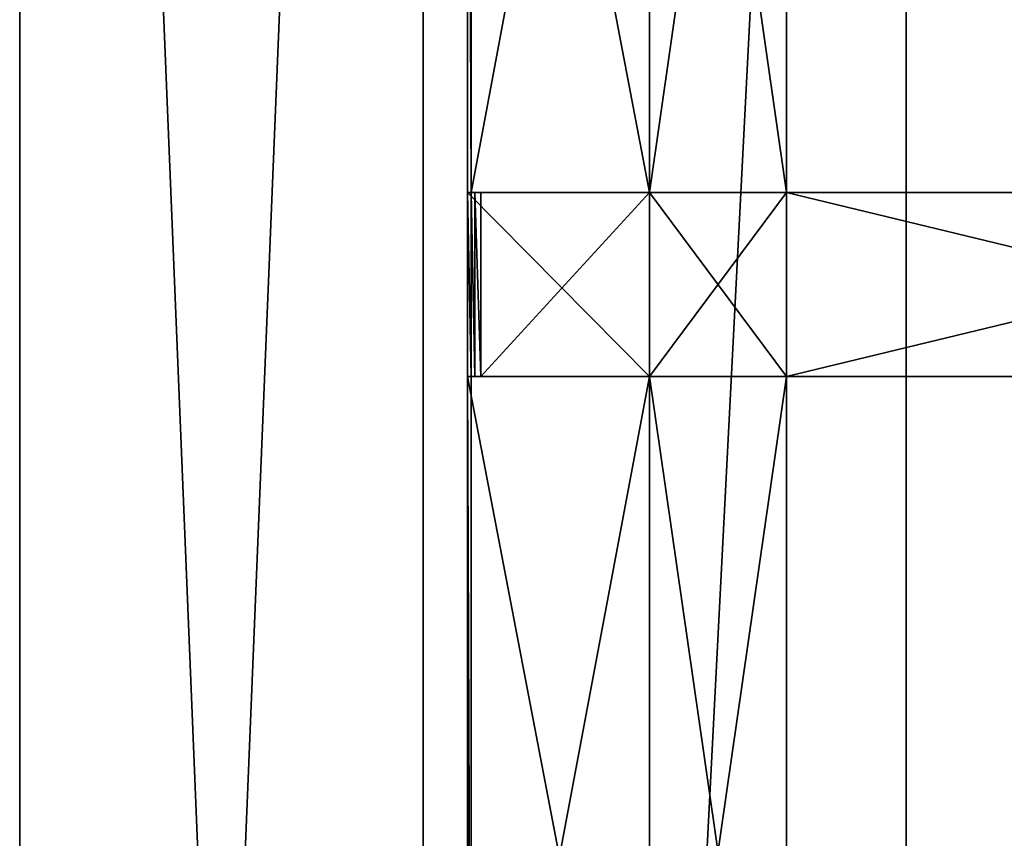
# Model space of a CAD drawing. Extents: x 0 to 35.8, y 0 to 27.5.
# Tile 127 of 256: x 0 to 2, y 15.1 to 16.8. Entities that reach past the tile are written whole.
import ezdxf

# ---------------------------------------------------------------- set-up
doc = ezdxf.new("R2010")
doc.units = 0
doc.header["$MEASUREMENT"] = 0
doc.layers.get('0').update_dxf_attribs({"color": 13, "linetype": 'CONTINUOUS'})
doc.layers.add('GRATE_-_1', color=250, linetype='CONTINUOUS')
doc.layers.add('RGM8058UC_-_BODY', color=252, linetype='CONTINUOUS')

# ---------------------------------------------------------------- blocks, each defined once
blk = doc.blocks.new('RGM8658UC_TRADECAD_V06_DXF')
at = {"layer": 'GRATE_-_1', "color": 0}
for p, q in [((0.9276, 16.4493, 7.2783), (0.9276, 18.4255, 7.2783)), ((0.9276, 16.4493, 7.2783), (0.9276, 18.4255, 7.2783)), ((0.9347, 18.4255, 7.5334), (0.9347, 16.4493, 7.5334)), ((0.9347, 18.4255, 7.5334), (0.9347, 16.4493, 7.5334)), ((1.3043, 16.4493, 7.2783), (1.3043, 18.4255, 7.2783)), ((1.3043, 18.4255, 7.0614), (1.3043, 16.4493, 7.0614)), ((1.3043, 18.4255, 7.5334), (1.3043, 16.4493, 7.5334)), ((1.3043, 18.4255, 7.5334), (1.3043, 16.4493, 7.5334)), ((1.3043, 16.4493, 7.2783), (1.3043, 18.4255, 7.2783)), ((1.3043, 18.4255, 7.0614), (1.3043, 16.4493, 7.0614)), ((1.5877, 18.4255, 7.0614), (1.5877, 16.4493, 7.0614)), ((1.5877, 16.4493, 7.5334), (1.5877, 18.4255, 7.5334)), ((1.5877, 18.4255, 7.0614), (1.5877, 16.4493, 7.0614)), ((1.5877, 16.4493, 7.5334), (1.5877, 18.4255, 7.5334)), ((0.9347, 16.4493, 7.5334), (0.9276, 16.4493, 7.2783)), ((0.9276, 16.4493, 7.2783), (1.3043, 16.4493, 7.2783)), ((0.9276, 16.4493, 7.2783), (1.3043, 16.4493, 7.2783)), ((0.9276, 16.4493, 7.2783), (0.9276, 16.0683, 7.2783)), ((0.9276, 16.4493, 7.2783), (0.9276, 16.0683, 7.2783)), ((0.9347, 16.4493, 7.5334), (0.9276, 16.4493, 7.2783)), ((0.9347, 16.4493, 7.5334), (1.3043, 16.4493, 7.5334)), ((0.9427, 16.4493, 7.8865), (0.9347, 16.4493, 7.5334)), ((0.9427, 16.4493, 7.8865), (0.9347, 16.4493, 7.5334)), ((0.9347, 16.0683, 7.5334), (0.9347, 16.4493, 7.5334)), ((0.9347, 16.4493, 7.5334), (1.3043, 16.4493, 7.5334)), ((0.9347, 16.0683, 7.5334), (0.9347, 16.4493, 7.5334)), ((1.3043, 16.4493, 7.8865), (0.9427, 16.4493, 7.8865)), ((0.9427, 16.4493, 7.8865), (0.9427, 16.0683, 7.8865)), ((0.9427, 16.4493, 7.8865), (0.9427, 16.0683, 7.8865)), ((0.9427, 16.4493, 7.8865), (0.9548, 16.4493, 8.2709)), ((1.3043, 16.4493, 7.8865), (0.9427, 16.4493, 7.8865)), ((0.9427, 16.4493, 7.8865), (0.9548, 16.4493, 8.2709)), ((0.9548, 16.4493, 8.2709), (0.9548, 16.0683, 8.2709)), ((1.3043, 16.4493, 8.2709), (0.9548, 16.4493, 8.2709)), ((1.3043, 16.4493, 8.2709), (0.9548, 16.4493, 8.2709)), ((0.9548, 16.4493, 8.2709), (0.9548, 16.0683, 8.2709)), ((1.3043, 16.4493, 7.5334), (1.3043, 16.4493, 7.8865)), ((1.5877, 16.4493, 7.0614), (1.3043, 16.4493, 7.0614)), ((1.3043, 16.4493, 7.0614), (1.3043, 16.0683, 7.0614)), ((1.3043, 16.4493, 7.0614), (1.3043, 16.4493, 7.2783)), ((1.3043, 16.4493, 7.2783), (1.3043, 16.0683, 7.2783)), ((1.3043, 16.4493, 7.0614), (1.3043, 16.0683, 7.0614)), ((1.3043, 16.4493, 7.8865), (1.3043, 16.4493, 8.2709)), ((1.5877, 16.4493, 7.0614), (1.3043, 16.4493, 7.0614)), ((1.3043, 16.4493, 7.2783), (1.3043, 16.0683, 7.2783)), ((1.3043, 16.4493, 8.2709), (1.3043, 16.0683, 8.2709)), ((1.3043, 16.4493, 7.5334), (1.3043, 16.4493, 7.8865)), ((1.3043, 16.4493, 7.5334), (1.5877, 16.4493, 7.5334)), ((1.5877, 16.4493, 7.8865), (1.3043, 16.4493, 7.8865)), ((1.3043, 16.4493, 7.8865), (1.3043, 16.4493, 8.2709)), ((1.5877, 16.4493, 7.8865), (1.3043, 16.4493, 7.8865)), ((1.5877, 16.4493, 8.2709), (1.3043, 16.4493, 8.2709)), ((1.3043, 16.4493, 7.5334), (1.5877, 16.4493, 7.5334)), ((1.3043, 16.4493, 8.2709), (1.3043, 16.0683, 8.2709)), ((1.5877, 16.4493, 8.2709), (1.3043, 16.4493, 8.2709)), ((1.3043, 16.4493, 7.0614), (1.3043, 16.4493, 7.2783)), ((1.5877, 16.0683, 7.0614), (1.5877, 16.4493, 7.0614)), ((1.5877, 16.4493, 7.5334), (1.5877, 16.0683, 7.5334)), ((1.5877, 16.0683, 7.8865), (1.5877, 16.4493, 7.8865)), ((1.5877, 16.4493, 7.8865), (1.5877, 16.4493, 7.5334)), ((1.5877, 16.0683, 7.8865), (1.5877, 16.4493, 7.8865)), ((3.1645, 16.4493, 7.972), (1.5877, 16.4493, 7.8865)), ((1.5877, 16.0683, 7.0614), (1.5877, 16.4493, 7.0614)), ((1.5877, 16.4493, 7.5334), (1.5877, 16.0683, 7.5334)), ((1.5877, 16.4493, 7.5334), (1.5877, 16.4493, 7.0614)), ((1.5877, 16.4493, 7.5334), (1.5877, 16.4493, 7.0614)), ((1.5877, 16.0683, 8.2709), (1.5877, 16.4493, 8.2709)), ((1.5877, 16.4493, 8.2709), (3.1645, 16.4493, 8.2709)), ((3.1645, 16.4493, 7.972), (1.5877, 16.4493, 7.8865)), ((1.5877, 16.4493, 8.2709), (3.1645, 16.4493, 8.2709)), ((1.5877, 16.4493, 8.2709), (1.5877, 16.4493, 7.8865)), ((1.5877, 16.4493, 7.8865), (1.5877, 16.4493, 7.5334)), ((1.5877, 16.4493, 8.2709), (1.5877, 16.4493, 7.8865)), ((1.5877, 16.0683, 8.2709), (1.5877, 16.4493, 8.2709)), ((1.3043, 16.0683, 7.2783), (0.9276, 16.0683, 7.2783)), ((0.9276, 16.0683, 7.2783), (0.9276, 14.101, 7.2783)), ((1.3043, 16.0683, 7.2783), (0.9276, 16.0683, 7.2783)), ((0.9347, 16.0683, 7.5334), (0.9276, 16.0683, 7.2783)), ((0.9276, 16.0683, 7.2783), (0.9276, 14.101, 7.2783)), ((0.9347, 16.0683, 7.5334), (0.9276, 16.0683, 7.2783)), ((0.9427, 16.0683, 7.8865), (0.9347, 16.0683, 7.5334)), ((1.3043, 16.0683, 7.5334), (0.9347, 16.0683, 7.5334)), ((0.9427, 16.0683, 7.8865), (0.9347, 16.0683, 7.5334)), ((0.9347, 14.101, 7.5334), (0.9347, 16.0683, 7.5334)), ((1.3043, 16.0683, 7.5334), (0.9347, 16.0683, 7.5334)), ((0.9347, 14.101, 7.5334), (0.9347, 16.0683, 7.5334)), ((0.9427, 16.0683, 7.8865), (1.3043, 16.0683, 7.8865)), ((0.9548, 16.0683, 8.2709), (0.9427, 16.0683, 7.8865)), ((0.9427, 16.0683, 7.8865), (1.3043, 16.0683, 7.8865)), ((0.9548, 16.0683, 8.2709), (0.9427, 16.0683, 7.8865)), ((1.3043, 16.0683, 8.2709), (0.9548, 16.0683, 8.2709)), ((1.3043, 16.0683, 8.2709), (0.9548, 16.0683, 8.2709)), ((1.3043, 16.0683, 7.0614), (1.5877, 16.0683, 7.0614)), ((1.3043, 16.0683, 7.8865), (1.3043, 16.0683, 7.5334)), ((1.3043, 16.0683, 7.0614), (1.5877, 16.0683, 7.0614)), ((1.3043, 16.0683, 7.0614), (1.3043, 14.101, 7.0614)), ((1.3043, 14.101, 7.5334), (1.3043, 16.0683, 7.5334)), ((1.3043, 16.0683, 7.5334), (1.5877, 16.0683, 7.5334)), ((1.5877, 16.0683, 7.8865), (1.3043, 16.0683, 7.8865)), ((1.3043, 16.0683, 7.8865), (1.3043, 16.0683, 8.2709)), ((1.3043, 16.0683, 8.2709), (1.5877, 16.0683, 8.2709)), ((1.3043, 16.0683, 7.0614), (1.3043, 16.0683, 7.2783)), ((1.3043, 16.0683, 7.2783), (1.3043, 14.101, 7.2783)), ((1.3043, 16.0683, 7.0614), (1.3043, 14.101, 7.0614)), ((1.3043, 16.0683, 7.0614), (1.3043, 16.0683, 7.2783)), ((1.3043, 16.0683, 7.5334), (1.5877, 16.0683, 7.5334)), ((1.3043, 16.0683, 7.8865), (1.3043, 16.0683, 7.5334)), ((1.5877, 16.0683, 7.8865), (1.3043, 16.0683, 7.8865)), ((1.3043, 16.0683, 7.2783), (1.3043, 14.101, 7.2783)), ((1.3043, 16.0683, 7.8865), (1.3043, 16.0683, 8.2709)), ((1.3043, 14.101, 7.5334), (1.3043, 16.0683, 7.5334)), ((1.3043, 16.0683, 8.2709), (1.5877, 16.0683, 8.2709)), ((1.5877, 14.101, 7.0614), (1.5877, 16.0683, 7.0614)), ((1.5877, 16.0683, 7.5334), (1.5877, 16.0683, 7.8865)), ((1.5877, 16.0683, 7.8865), (3.1645, 16.0683, 7.972)), ((1.5877, 16.0683, 7.5334), (1.5877, 14.101, 7.5334)), ((1.5877, 16.0683, 8.2709), (1.5877, 16.0683, 7.8865)), ((1.5877, 16.0683, 7.0614), (1.5877, 16.0683, 7.5334)), ((3.1645, 16.0683, 8.2709), (1.5877, 16.0683, 8.2709)), ((1.5877, 16.0683, 7.8865), (3.1645, 16.0683, 7.972)), ((1.5877, 16.0683, 8.2709), (1.5877, 16.0683, 7.8865)), ((3.1645, 16.0683, 8.2709), (1.5877, 16.0683, 8.2709)), ((1.5877, 14.101, 7.0614), (1.5877, 16.0683, 7.0614)), ((1.5877, 16.0683, 7.5334), (1.5877, 14.101, 7.5334)), ((1.5877, 16.0683, 7.0614), (1.5877, 16.0683, 7.5334)), ((1.5877, 16.0683, 7.5334), (1.5877, 16.0683, 7.8865))]:
    blk.add_line(p, q, dxfattribs=at)
at = {"layer": 'RGM8058UC_-_BODY', "color": 0}
for p, q in [((0, 3.6756, 7.4867), (0, 24.0972, 7.4867)), ((0, 3.6756, 5.9479), (0, 24.0972, 5.9479)), ((0, 3.6756, 7.4867), (0, 24.0972, 7.4867)), ((0, 3.6756, 5.9479), (0, 24.0972, 5.9479)), ((0, 3.6756), (0, 24.0972)), ((0, 3.6756), (0, 24.0972)), ((0.8357, 24.0972, 7.4867), (0.8357, 3.6756, 7.4867)), ((0.8357, 3.6756), (0.8357, 24.0972)), ((0.8357, 24.0972, 7.4867), (0.8357, 3.6756, 7.4867)), ((0.8357, 24.0972, 6.7115), (0.8357, 3.6756, 6.7115)), ((0.8357, 24.0972, 6.7115), (0.8357, 3.6756, 6.7115)), ((0.8357, 3.6756), (0.8357, 24.0972)), ((1.8357, 4.6756, 6.7115), (1.8357, 23.0972, 6.7115)), ((1.8357, 23.0972, 6.032), (1.8357, 4.6756, 6.032)), ((1.8357, 4.6756, 6.7115), (1.8357, 23.0972, 6.7115)), ((1.8357, 23.0972, 6.032), (1.8357, 4.6756, 6.032))]:
    blk.add_line(p, q, dxfattribs=at)
at = {"layer": 'GRATE_-_1', "color": 250}
mesh = blk.add_polyface(dxfattribs=at)
corners = [(0.9276, 18.4255, 7.2783), (0.9347, 16.4493, 7.5334), (0.9276, 16.4493, 7.2783), (0.9347, 18.4255, 7.5334)]
mesh.append_faces([[corners[k] for k in face] for face in [(0, 1, 2), (1, 0, 3)]], dxfattribs={"vtx0": -1, "color": 250})
mesh = blk.add_polyface(dxfattribs=at)
corners = [(1.3043, 16.4493, 7.2783), (0.9276, 18.4255, 7.2783), (0.9276, 16.4493, 7.2783), (1.3043, 18.4255, 7.2783)]
mesh.append_faces([[corners[k] for k in face] for face in [(0, 1, 2), (1, 0, 3)]], dxfattribs={"vtx0": -1, "color": 250})
mesh = blk.add_polyface(dxfattribs=at)
corners = [(1.3043, 18.4255, 7.5334), (0.9347, 16.4493, 7.5334), (0.9347, 18.4255, 7.5334), (1.3043, 16.4493, 7.5334)]
mesh.append_faces([[corners[k] for k in face] for face in [(0, 1, 2), (1, 0, 3)]], dxfattribs={"vtx0": -1, "color": 250})
mesh = blk.add_polyface(dxfattribs=at)
corners = [(1.5877, 16.4493, 7.0614), (1.3043, 18.4255, 7.0614), (1.3043, 16.4493, 7.0614), (1.5877, 18.4255, 7.0614)]
mesh.append_faces([[corners[k] for k in face] for face in [(0, 1, 2), (1, 0, 3)]], dxfattribs={"vtx0": -1, "color": 250})
mesh = blk.add_polyface(dxfattribs=at)
corners = [(1.5877, 18.4255, 7.5334), (1.3043, 16.4493, 7.5334), (1.3043, 18.4255, 7.5334), (1.5877, 16.4493, 7.5334)]
mesh.append_faces([[corners[k] for k in face] for face in [(0, 1, 2), (1, 0, 3)]], dxfattribs={"vtx0": -1, "color": 250})
mesh = blk.add_polyface(dxfattribs=at)
corners = [(1.3043, 18.4255, 7.0614), (1.3043, 16.4493, 7.2783), (1.3043, 16.4493, 7.0614), (1.3043, 18.4255, 7.2783)]
mesh.append_faces([[corners[k] for k in face] for face in [(0, 1, 2), (1, 0, 3)]], dxfattribs={"vtx0": -1, "color": 250})
mesh = blk.add_polyface(dxfattribs=at)
corners = [(1.5877, 18.4255, 7.5334), (1.5877, 16.4493, 7.0614), (1.5877, 16.4493, 7.5334), (1.5877, 18.4255, 7.0614)]
mesh.append_faces([[corners[k] for k in face] for face in [(0, 1, 2), (1, 0, 3)]], dxfattribs={"vtx0": -1, "color": 250})
mesh = blk.add_polyface(dxfattribs=at)
corners = [(1.3043, 16.0683, 7.2783), (0.9276, 16.4493, 7.2783), (0.9276, 16.0683, 7.2783), (1.3043, 16.4493, 7.2783)]
mesh.append_faces([[corners[k] for k in face] for face in [(0, 1, 2), (1, 0, 3)]], dxfattribs={"vtx0": -1, "color": 250})
mesh = blk.add_polyface(dxfattribs=at)
corners = [(0.9276, 16.4493, 7.2783), (0.9347, 16.0683, 7.5334), (0.9276, 16.0683, 7.2783), (0.9347, 16.4493, 7.5334)]
mesh.append_faces([[corners[k] for k in face] for face in [(0, 1, 2), (1, 0, 3)]], dxfattribs={"vtx0": -1, "color": 250})
mesh = blk.add_polyface(dxfattribs=at)
corners = [(1.3043, 16.4493, 7.8865), (0.9347, 16.4493, 7.5334), (1.3043, 16.4493, 7.5334), (0.9427, 16.4493, 7.8865)]
mesh.append_faces([[corners[k] for k in face] for face in [(0, 1, 2), (1, 0, 3)]], dxfattribs={"vtx0": -1, "color": 250})
mesh = blk.add_polyface(dxfattribs=at)
corners = [(0.9347, 16.4493, 7.5334), (0.9427, 16.0683, 7.8865), (0.9347, 16.0683, 7.5334), (0.9427, 16.4493, 7.8865)]
mesh.append_faces([[corners[k] for k in face] for face in [(0, 1, 2), (1, 0, 3)]], dxfattribs={"vtx0": -1, "color": 250})
mesh = blk.add_polyface(dxfattribs=at)
corners = [(0.9427, 16.4493, 7.8865), (0.9548, 16.0683, 8.2709), (0.9427, 16.0683, 7.8865), (0.9548, 16.4493, 8.2709)]
mesh.append_faces([[corners[k] for k in face] for face in [(0, 1, 2), (1, 0, 3)]], dxfattribs={"vtx0": -1, "color": 250})
mesh = blk.add_polyface(dxfattribs=at)
corners = [(1.3043, 16.4493, 8.2709), (0.9427, 16.4493, 7.8865), (1.3043, 16.4493, 7.8865), (0.9548, 16.4493, 8.2709)]
mesh.append_faces([[corners[k] for k in face] for face in [(0, 1, 2), (1, 0, 3)]], dxfattribs={"vtx0": -1, "color": 250})
mesh = blk.add_polyface(dxfattribs=at)
corners = [(1.3043, 16.4493, 8.2709), (0.9548, 16.0683, 8.2709), (0.9548, 16.4493, 8.2709), (1.3043, 16.0683, 8.2709)]
mesh.append_faces([[corners[k] for k in face] for face in [(0, 1, 2), (1, 0, 3)]], dxfattribs={"vtx0": -1, "color": 250})
mesh = blk.add_polyface(dxfattribs=at)
corners = [(1.5877, 16.0683, 7.0614), (1.3043, 16.4493, 7.0614), (1.3043, 16.0683, 7.0614), (1.5877, 16.4493, 7.0614)]
mesh.append_faces([[corners[k] for k in face] for face in [(0, 1, 2), (1, 0, 3)]], dxfattribs={"vtx0": -1, "color": 250})
mesh = blk.add_polyface(dxfattribs=at)
corners = [(1.3043, 16.4493, 7.0614), (1.3043, 16.0683, 7.2783), (1.3043, 16.0683, 7.0614), (1.3043, 16.4493, 7.2783)]
mesh.append_faces([[corners[k] for k in face] for face in [(0, 1, 2), (1, 0, 3)]], dxfattribs={"vtx0": -1, "color": 250})
mesh = blk.add_polyface(dxfattribs=at)
corners = [(1.5877, 16.4493, 7.8865), (1.3043, 16.4493, 7.5334), (1.5877, 16.4493, 7.5334), (1.3043, 16.4493, 7.8865)]
mesh.append_faces([[corners[k] for k in face] for face in [(0, 1, 2), (1, 0, 3)]], dxfattribs={"vtx0": -1, "color": 250})
mesh = blk.add_polyface(dxfattribs=at)
corners = [(1.5877, 16.4493, 8.2709), (1.3043, 16.4493, 7.8865), (1.5877, 16.4493, 7.8865), (1.3043, 16.4493, 8.2709)]
mesh.append_faces([[corners[k] for k in face] for face in [(0, 1, 2), (1, 0, 3)]], dxfattribs={"vtx0": -1, "color": 250})
mesh = blk.add_polyface(dxfattribs=at)
corners = [(1.5877, 16.4493, 8.2709), (1.3043, 16.0683, 8.2709), (1.3043, 16.4493, 8.2709), (1.5877, 16.0683, 8.2709)]
mesh.append_faces([[corners[k] for k in face] for face in [(0, 1, 2), (1, 0, 3)]], dxfattribs={"vtx0": -1, "color": 250})
mesh = blk.add_polyface(dxfattribs=at)
corners = [(1.5877, 16.4493, 7.8865), (1.5877, 16.0683, 7.5334), (1.5877, 16.0683, 7.8865), (1.5877, 16.4493, 7.5334)]
mesh.append_faces([[corners[k] for k in face] for face in [(0, 1, 2), (1, 0, 3)]], dxfattribs={"vtx0": -1, "color": 250})
mesh = blk.add_polyface(dxfattribs=at)
corners = [(3.1645, 16.0683, 7.972), (1.5877, 16.4493, 7.8865), (1.5877, 16.0683, 7.8865), (3.1645, 16.4493, 7.972)]
mesh.append_faces([[corners[k] for k in face] for face in [(0, 1, 2), (1, 0, 3)]], dxfattribs={"vtx0": -1, "color": 250})
mesh = blk.add_polyface(dxfattribs=at)
corners = [(1.5877, 16.4493, 7.5334), (1.5877, 16.0683, 7.0614), (1.5877, 16.0683, 7.5334), (1.5877, 16.4493, 7.0614)]
mesh.append_faces([[corners[k] for k in face] for face in [(0, 1, 2), (1, 0, 3)]], dxfattribs={"vtx0": -1, "color": 250})
mesh = blk.add_polyface(dxfattribs=at)
corners = [(3.1645, 16.4493, 8.2709), (1.5877, 16.0683, 8.2709), (1.5877, 16.4493, 8.2709), (3.1645, 16.0683, 8.2709)]
mesh.append_faces([[corners[k] for k in face] for face in [(0, 1, 2), (1, 0, 3)]], dxfattribs={"vtx0": -1, "color": 250})
mesh = blk.add_polyface(dxfattribs=at)
corners = [(3.1645, 16.4493, 7.972), (1.5877, 16.4493, 8.2709), (1.5877, 16.4493, 7.8865), (3.1645, 16.4493, 8.2709)]
mesh.append_faces([[corners[k] for k in face] for face in [(0, 1, 2), (1, 0, 3)]], dxfattribs={"vtx0": -1, "color": 250})
mesh = blk.add_polyface(dxfattribs=at)
corners = [(1.3043, 14.101, 7.2783), (0.9276, 16.0683, 7.2783), (0.9276, 14.101, 7.2783), (1.3043, 16.0683, 7.2783)]
mesh.append_faces([[corners[k] for k in face] for face in [(0, 1, 2), (1, 0, 3)]], dxfattribs={"vtx0": -1, "color": 250})
mesh = blk.add_polyface(dxfattribs=at)
corners = [(0.9276, 16.0683, 7.2783), (0.9347, 14.101, 7.5334), (0.9276, 14.101, 7.2783), (0.9347, 16.0683, 7.5334)]
mesh.append_faces([[corners[k] for k in face] for face in [(0, 1, 2), (1, 0, 3)]], dxfattribs={"vtx0": -1, "color": 250})
mesh = blk.add_polyface(dxfattribs=at)
corners = [(0.9427, 16.0683, 7.8865), (1.3043, 16.0683, 7.5334), (0.9347, 16.0683, 7.5334), (1.3043, 16.0683, 7.8865)]
mesh.append_faces([[corners[k] for k in face] for face in [(0, 1, 2), (1, 0, 3)]], dxfattribs={"vtx0": -1, "color": 250})
mesh = blk.add_polyface(dxfattribs=at)
corners = [(1.3043, 16.0683, 7.5334), (0.9347, 14.101, 7.5334), (0.9347, 16.0683, 7.5334), (1.3043, 14.101, 7.5334)]
mesh.append_faces([[corners[k] for k in face] for face in [(0, 1, 2), (1, 0, 3)]], dxfattribs={"vtx0": -1, "color": 250})
mesh = blk.add_polyface(dxfattribs=at)
corners = [(0.9548, 16.0683, 8.2709), (1.3043, 16.0683, 7.8865), (0.9427, 16.0683, 7.8865), (1.3043, 16.0683, 8.2709)]
mesh.append_faces([[corners[k] for k in face] for face in [(0, 1, 2), (1, 0, 3)]], dxfattribs={"vtx0": -1, "color": 250})
mesh = blk.add_polyface(dxfattribs=at)
corners = [(1.5877, 14.101, 7.0614), (1.3043, 16.0683, 7.0614), (1.3043, 14.101, 7.0614), (1.5877, 16.0683, 7.0614)]
mesh.append_faces([[corners[k] for k in face] for face in [(0, 1, 2), (1, 0, 3)]], dxfattribs={"vtx0": -1, "color": 250})
mesh = blk.add_polyface(dxfattribs=at)
corners = [(1.5877, 16.0683, 7.5334), (1.3043, 14.101, 7.5334), (1.3043, 16.0683, 7.5334), (1.5877, 14.101, 7.5334)]
mesh.append_faces([[corners[k] for k in face] for face in [(0, 1, 2), (1, 0, 3)]], dxfattribs={"vtx0": -1, "color": 250})
mesh = blk.add_polyface(dxfattribs=at)
corners = [(1.3043, 16.0683, 8.2709), (1.5877, 16.0683, 7.8865), (1.3043, 16.0683, 7.8865), (1.5877, 16.0683, 8.2709)]
mesh.append_faces([[corners[k] for k in face] for face in [(0, 1, 2), (1, 0, 3)]], dxfattribs={"vtx0": -1, "color": 250})
mesh = blk.add_polyface(dxfattribs=at)
corners = [(1.3043, 16.0683, 7.0614), (1.3043, 14.101, 7.2783), (1.3043, 14.101, 7.0614), (1.3043, 16.0683, 7.2783)]
mesh.append_faces([[corners[k] for k in face] for face in [(0, 1, 2), (1, 0, 3)]], dxfattribs={"vtx0": -1, "color": 250})
mesh = blk.add_polyface(dxfattribs=at)
corners = [(1.3043, 16.0683, 7.8865), (1.5877, 16.0683, 7.5334), (1.3043, 16.0683, 7.5334), (1.5877, 16.0683, 7.8865)]
mesh.append_faces([[corners[k] for k in face] for face in [(0, 1, 2), (1, 0, 3)]], dxfattribs={"vtx0": -1, "color": 250})
mesh = blk.add_polyface(dxfattribs=at)
corners = [(1.5877, 16.0683, 8.2709), (3.1645, 16.0683, 7.972), (1.5877, 16.0683, 7.8865), (3.1645, 16.0683, 8.2709)]
mesh.append_faces([[corners[k] for k in face] for face in [(0, 1, 2), (1, 0, 3)]], dxfattribs={"vtx0": -1, "color": 250})
mesh = blk.add_polyface(dxfattribs=at)
corners = [(1.5877, 16.0683, 7.5334), (1.5877, 14.101, 7.0614), (1.5877, 14.101, 7.5334), (1.5877, 16.0683, 7.0614)]
mesh.append_faces([[corners[k] for k in face] for face in [(0, 1, 2), (1, 0, 3)]], dxfattribs={"vtx0": -1, "color": 250})
at = {"layer": 'RGM8058UC_-_BODY', "color": 252}
mesh = blk.add_polyface(dxfattribs=at)
corners = [(0.8357, 24.0972, 7.4867), (0, 3.6756, 7.4867), (0, 24.0972, 7.4867), (0.8357, 3.6756, 7.4867)]
mesh.append_faces([[corners[k] for k in face] for face in [(0, 1, 2), (1, 0, 3)]], dxfattribs={"vtx0": -1, "color": 252})
mesh = blk.add_polyface(dxfattribs=at)
corners = [(0, 24.0972, 5.9479), (0, 3.6756, 7.4867), (0, 3.6756, 5.9479), (0, 24.0972, 7.4867)]
mesh.append_faces([[corners[k] for k in face] for face in [(0, 1, 2), (1, 0, 3)]], dxfattribs={"vtx0": -1, "color": 252})
mesh = blk.add_polyface(dxfattribs=at)
corners = [(0, 24.0972), (0, 3.6756, 5.9479), (0, 3.6756), (0, 24.0972, 5.9479)]
mesh.append_faces([[corners[k] for k in face] for face in [(0, 1, 2), (1, 0, 3)]], dxfattribs={"vtx0": -1, "color": 252})
mesh = blk.add_polyface(dxfattribs=at)
corners = [(0.8357, 3.6756), (0, 24.0972), (0, 3.6756), (0.8357, 24.0972)]
mesh.append_faces([[corners[k] for k in face] for face in [(0, 1, 2), (1, 0, 3)]], dxfattribs={"vtx0": -1, "color": 252})
mesh = blk.add_polyface(dxfattribs=at)
corners = [(0.8357, 24.0972, 7.4867), (0.8357, 3.6756, 6.7115), (0.8357, 3.6756, 7.4867), (0.8357, 24.0972, 6.7115)]
mesh.append_faces([[corners[k] for k in face] for face in [(0, 1, 2), (1, 0, 3)]], dxfattribs={"vtx0": -1, "color": 252})
mesh = blk.add_polyface(dxfattribs=at)
corners = [(1.8357, 23.0972, 6.7115), (0.8357, 3.6756, 6.7115), (0.8357, 24.0972, 6.7115), (1.8357, 4.6756, 6.7115)]
mesh.append_faces([[corners[k] for k in face] for face in [(0, 1, 2), (1, 0, 3)]], dxfattribs={"vtx0": -1, "color": 252})
mesh = blk.add_polyface(dxfattribs=at)
corners = [(12.2007, 3.6756), (0.8357, 24.0972), (0.8357, 3.6756), (12.2007, 24.0972)]
mesh.append_faces([[corners[k] for k in face] for face in [(0, 1, 2), (1, 0, 3)]], dxfattribs={"vtx0": -1, "color": 252})
mesh = blk.add_polyface(dxfattribs=at)
corners = [(1.8357, 23.0972, 6.7115), (1.8357, 4.6756, 6.032), (1.8357, 4.6756, 6.7115), (1.8357, 23.0972, 6.032)]
mesh.append_faces([[corners[k] for k in face] for face in [(0, 1, 2), (1, 0, 3)]], dxfattribs={"vtx0": -1, "color": 252})
mesh = blk.add_polyface(dxfattribs=at)
corners = [(11.9257, 23.0972, 6.032), (1.8357, 4.6756, 6.032), (1.8357, 23.0972, 6.032), (11.9257, 4.6756, 6.032)]
mesh.append_faces([[corners[k] for k in face] for face in [(0, 1, 2), (1, 0, 3)]], dxfattribs={"vtx0": -1, "color": 252})

msp = doc.modelspace()

# ---------------------------------------------------------------- block references
at = {"color": 0}
msp.add_blockref('RGM8658UC_TRADECAD_V06_DXF', (0, 0), dxfattribs=at)

doc.saveas('drawing.dxf')
